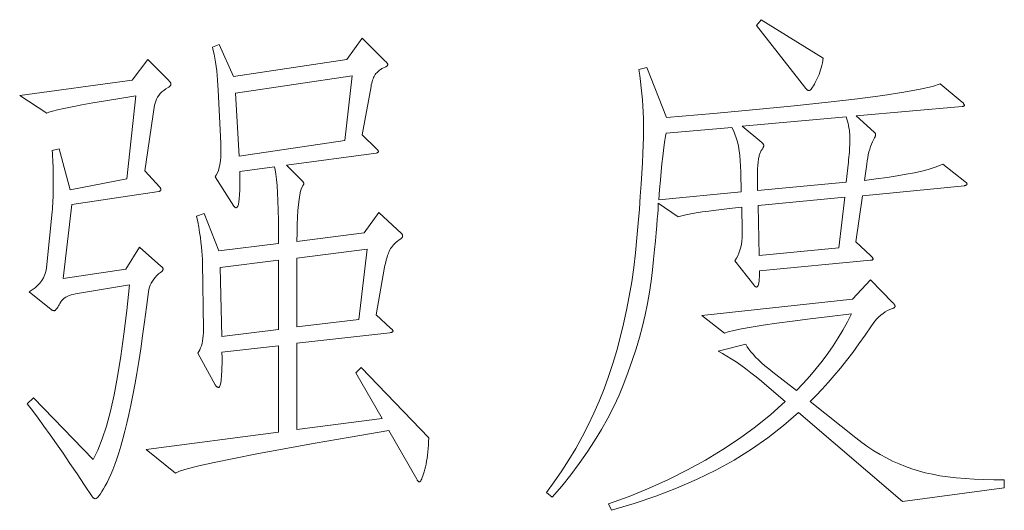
# Model space of a CAD drawing. Extents: x 0 to 1189, y 0 to 841.
# Tile 10 of 132: x 46 to 56, y 63 to 68. Entities that reach past the tile are written whole.
import ezdxf

# ---------------------------------------------------------------- set-up
doc = ezdxf.new("R2010")
doc.units = 0

msp = doc.modelspace()

# ---------------------------------------------------------------- linework, layer by layer
at = {"color": 7, "lineweight": 13}
for points in [[(53.9879, 67.7361), (53.9844, 67.711), (53.9801, 67.6864), (53.9751, 67.6624), (53.9694, 67.6389), (53.9629, 67.616), (53.9556, 67.5935), (53.9477, 67.5716), (53.9389, 67.5502), (53.9295, 67.5294), (53.9193, 67.5091), (53.9091, 67.49), (53.8996, 67.4729), (53.8907, 67.4579), (53.8826, 67.4449), (53.8751, 67.4338), (53.8683, 67.4248), (53.8622, 67.4178), (53.8568, 67.4128), (53.8521, 67.4098), (53.848, 67.4088), (53.8444, 67.409), (53.8408, 67.4096), (53.8372, 67.4107), (53.8337, 67.4121), (53.8302, 67.414), (53.8268, 67.4164), (53.8235, 67.4191), (53.8202, 67.4223), (53.8169, 67.4259), (53.8137, 67.4299), (53.3175, 68.0634), (53.365, 68.1214)], [(50.0234, 63.9193), (50.022, 63.8819), (50.0201, 63.8458), (50.0176, 63.811), (50.0145, 63.7774), (50.0108, 63.7451), (50.0066, 63.7141), (50.0018, 63.6843), (49.9963, 63.6558), (49.9904, 63.6285), (49.9838, 63.6026), (49.9771, 63.5785), (49.9706, 63.557), (49.9644, 63.538), (49.9584, 63.5215), (49.9528, 63.5075), (49.9474, 63.4961), (49.9422, 63.4873), (49.9373, 63.4809), (49.9327, 63.4771), (49.9284, 63.4759), (49.9262, 63.4761), (49.9239, 63.4769), (49.9215, 63.4782), (49.9191, 63.4801), (49.9165, 63.4825), (49.9138, 63.4854), (49.911, 63.4888), (49.9081, 63.4928), (49.9051, 63.4973), (49.902, 63.5023), (49.6222, 63.9932), (49.2321, 63.9262), (48.881, 63.8646), (48.569, 63.8084), (48.2961, 63.7576), (48.0622, 63.7121), (47.8674, 63.672), (47.7117, 63.6374), (47.595, 63.6081), (47.5174, 63.5841), (47.4789, 63.5656), (47.1833, 63.8032), (48.5136, 63.9774), (48.5136, 64.8431), (47.9434, 64.7798), (47.9444, 64.7614), (47.945, 64.7422), (47.9454, 64.7221), (47.9455, 64.7012), (47.9454, 64.6795), (47.945, 64.6569), (47.9444, 64.6335), (47.9434, 64.6092), (47.9423, 64.584), (47.9408, 64.5581), (47.9391, 64.533), (47.9371, 64.5106), (47.9349, 64.4908), (47.9324, 64.4736), (47.9296, 64.4591), (47.9265, 64.4472), (47.9232, 64.438), (47.9197, 64.4314), (47.9159, 64.4274), (47.9118, 64.4261), (47.9076, 64.4264), (47.9035, 64.4272), (47.8996, 64.4285), (47.8957, 64.4303), (47.892, 64.4327), (47.8883, 64.4356), (47.8848, 64.439), (47.8814, 64.443), (47.878, 64.4475), (47.8748, 64.4525), (47.7006, 64.7692), (47.7116, 64.7859), (47.7215, 64.8041), (47.7302, 64.8239), (47.7378, 64.8453), (47.7442, 64.8682), (47.7494, 64.8928), (47.7534, 64.9189), (47.7564, 64.9466), (47.7581, 64.9759), (47.7587, 65.0068), (47.7481, 65.6772), (47.7475, 65.7142), (47.7458, 65.7535), (47.7429, 65.7949), (47.7388, 65.8386), (47.7336, 65.8844), (47.7272, 65.9325), (47.7197, 65.9828), (47.711, 66.0354), (47.7011, 66.0901), (47.69, 66.1471), (47.764, 66.1735), (47.9118, 65.7986), (48.5136, 65.8726), (48.5132, 65.9943), (48.5119, 66.1061), (48.5098, 66.208), (48.5068, 66.2999), (48.503, 66.382), (48.4984, 66.4541), (48.4929, 66.5163), (48.4865, 66.5685), (48.4794, 66.6109), (48.4713, 66.6433), (48.1229, 66.5958), (48.1245, 66.5266), (48.1248, 66.4647), (48.124, 66.41), (48.1221, 66.3627), (48.119, 66.3226), (48.1147, 66.2898), (48.1093, 66.2643), (48.1027, 66.2461), (48.0949, 66.2352), (48.086, 66.2315), (48.0839, 66.2317), (48.0817, 66.2322), (48.0796, 66.233), (48.0775, 66.2341), (48.0754, 66.2355), (48.0733, 66.2372), (48.0712, 66.2393), (48.0691, 66.2417), (48.067, 66.2444), (48.0649, 66.2474), (47.8748, 66.543), (47.8877, 66.5606), (47.8991, 66.5818), (47.9089, 66.6067), (47.917, 66.6351), (47.9236, 66.667), (47.9287, 66.7026), (47.9321, 66.7418), (47.9339, 66.7846), (47.9342, 66.8309), (47.9329, 66.8809), (47.9065, 67.414), (47.904, 67.4649), (47.9008, 67.5141), (47.8968, 67.5616), (47.8921, 67.6075), (47.8867, 67.6516), (47.8805, 67.694), (47.8736, 67.7348), (47.8659, 67.7738), (47.8576, 67.8112), (47.8484, 67.8469), (47.917, 67.8733), (48.0596, 67.5513), (49.1999, 67.7202), (49.3529, 67.9367), (49.5852, 67.7044), (49.5902, 67.7002), (49.5947, 67.6963), (49.5987, 67.6924), (49.6021, 67.6888), (49.605, 67.6852), (49.6074, 67.6819), (49.6092, 67.6787), (49.6106, 67.6757), (49.6114, 67.6728), (49.6116, 67.6701), (49.6112, 67.6674), (49.6099, 67.6646), (49.6078, 67.6617), (49.6049, 67.6587), (49.6011, 67.6555), (49.5964, 67.6523), (49.5909, 67.649), (49.5846, 67.6456), (49.5774, 67.642), (49.5694, 67.6384), (49.561, 67.6345), (49.5528, 67.6302), (49.5448, 67.6254), (49.5369, 67.6202), (49.5291, 67.6146), (49.5216, 67.6086), (49.5141, 67.6022), (49.5069, 67.5953), (49.4998, 67.588), (49.4928, 67.5803), (49.4862, 67.5719), (49.4799, 67.5625), (49.4739, 67.5521), (49.4683, 67.5406), (49.4631, 67.5282), (49.4583, 67.5148), (49.4538, 67.5003), (49.4498, 67.4849), (49.446, 67.4684), (49.4427, 67.451), (49.3529, 66.9653), (49.4955, 66.8281), (49.4995, 66.8239), (49.5031, 66.82), (49.5062, 66.8163), (49.509, 66.8129), (49.5113, 66.8096), (49.5132, 66.8065), (49.5147, 66.8037), (49.5157, 66.801), (49.5164, 66.7986), (49.5166, 66.7964), (49.5164, 66.7943), (49.5157, 66.7924), (49.5147, 66.7905), (49.5132, 66.7888), (49.5113, 66.7871), (49.509, 66.7856), (49.5062, 66.7842), (49.5031, 66.7829), (49.4995, 66.7817), (49.4955, 66.7805), (48.5928, 66.6591), (48.7459, 66.506), (48.7499, 66.5019), (48.7535, 66.498), (48.7566, 66.4943), (48.7594, 66.4908), (48.7617, 66.4876), (48.7636, 66.4845), (48.7651, 66.4817), (48.7661, 66.479), (48.7668, 66.4766), (48.767, 66.4744), (48.7669, 66.4723), (48.7665, 66.4701), (48.766, 66.468), (48.7653, 66.4659), (48.7643, 66.4638), (48.7632, 66.4617), (48.7618, 66.4596), (48.7602, 66.4575), (48.7584, 66.4554), (48.7564, 66.4532), (48.7454, 66.4296), (48.7355, 66.3988), (48.7268, 66.3608), (48.7192, 66.3156), (48.7129, 66.2632), (48.7076, 66.2037), (48.7036, 66.1369), (48.7007, 66.063), (48.6989, 65.9819), (48.6983, 65.8937), (49.3741, 65.9781), (49.5219, 66.184), (49.7489, 65.9729), (49.7509, 65.9707), (49.7527, 65.9684), (49.7543, 65.966), (49.7556, 65.9636), (49.7568, 65.961), (49.7577, 65.9583), (49.7585, 65.9555), (49.759, 65.9526), (49.7593, 65.9496), (49.7594, 65.9465), (49.7593, 65.9433), (49.7588, 65.9403), (49.758, 65.9374), (49.7569, 65.9346), (49.7555, 65.9319), (49.7537, 65.9294), (49.7517, 65.9269), (49.7493, 65.9245), (49.7466, 65.9222), (49.7436, 65.9201), (49.7262, 65.9083), (49.7101, 65.8964), (49.6952, 65.8843), (49.6815, 65.8719), (49.669, 65.8594), (49.6578, 65.8466), (49.6477, 65.8336), (49.6389, 65.8204), (49.6312, 65.807), (49.6248, 65.7934), (49.6191, 65.7794), (49.6137, 65.7651), (49.6086, 65.7503), (49.6037, 65.7351), (49.5991, 65.7195), (49.5947, 65.7034), (49.5906, 65.6869), (49.5868, 65.6701), (49.5832, 65.6527), (49.5799, 65.635), (49.4955, 65.1546), (49.638, 65.0226), (49.643, 65.0185), (49.6475, 65.0146), (49.6515, 65.0109), (49.6549, 65.0074), (49.6578, 65.0042), (49.6602, 65.0011), (49.662, 64.9982), (49.6633, 64.9956), (49.6641, 64.9932), (49.6644, 64.991), (49.6641, 64.9889), (49.6631, 64.9869), (49.6616, 64.9851), (49.6593, 64.9834), (49.6565, 64.9817), (49.653, 64.9802), (49.6489, 64.9788), (49.6441, 64.9774), (49.6387, 64.9762), (49.6327, 64.9751), (48.6983, 64.8695), (48.6983, 64.0038), (49.5535, 64.1146), (49.2896, 64.5739), (49.3424, 64.6267)], [(47.4103, 67.5091), (47.4143, 67.5049), (47.4179, 67.5008), (47.421, 67.4969), (47.4238, 67.493), (47.4261, 67.4893), (47.428, 67.4856), (47.4295, 67.4821), (47.4305, 67.4786), (47.4312, 67.4753), (47.4314, 67.4721), (47.4311, 67.4689), (47.4303, 67.4658), (47.429, 67.4626), (47.4271, 67.4594), (47.4248, 67.4563), (47.4219, 67.4531), (47.4184, 67.4499), (47.4145, 67.4468), (47.41, 67.4436), (47.405, 67.4404), (47.3818, 67.4263), (47.3606, 67.4113), (47.3416, 67.3954), (47.3247, 67.3788), (47.31, 67.3612), (47.2973, 67.3429), (47.2867, 67.3237), (47.2783, 67.3036), (47.2719, 67.2827), (47.2677, 67.2609), (47.1674, 66.6011), (47.3205, 66.4374), (47.3225, 66.4343), (47.3243, 66.4313), (47.3259, 66.4284), (47.3273, 66.4256), (47.3284, 66.4229), (47.3294, 66.4203), (47.3301, 66.4178), (47.3307, 66.4155), (47.331, 66.4132), (47.3311, 66.411), (47.3309, 66.409), (47.3302, 66.407), (47.3292, 66.4052), (47.3277, 66.4034), (47.3258, 66.4018), (47.3235, 66.4002), (47.3207, 66.3988), (47.3176, 66.3975), (47.314, 66.3963), (47.31, 66.3952), (46.4336, 66.2632), (46.3492, 65.5189), (46.9774, 65.6139), (47.1146, 65.8356), (47.3311, 65.6456), (47.3351, 65.6424), (47.3387, 65.6392), (47.3418, 65.6361), (47.3446, 65.6329), (47.3469, 65.6297), (47.3488, 65.6265), (47.3503, 65.6234), (47.3513, 65.6202), (47.352, 65.6171), (47.3522, 65.6139), (47.3519, 65.6107), (47.3511, 65.6075), (47.3498, 65.6044), (47.348, 65.6012), (47.3456, 65.598), (47.3427, 65.5949), (47.3393, 65.5917), (47.3353, 65.5885), (47.3308, 65.5854), (47.3258, 65.5822), (47.3065, 65.566), (47.2888, 65.5491), (47.2727, 65.5314), (47.2582, 65.5129), (47.2453, 65.4938), (47.2339, 65.4739), (47.2242, 65.4532), (47.216, 65.4319), (47.2094, 65.4097), (47.2044, 65.3869), (47.1853, 65.233), (47.1662, 65.0859), (47.1469, 64.9456), (47.1275, 64.8121), (47.108, 64.6854), (47.0884, 64.5656), (47.0688, 64.4525), (47.049, 64.3463), (47.0291, 64.2468), (47.009, 64.1542), (46.989, 64.0675), (46.9689, 63.9856), (46.9489, 63.9087), (46.9288, 63.8366), (46.9087, 63.7695), (46.8887, 63.7073), (46.8686, 63.65), (46.8486, 63.5976), (46.8285, 63.5501), (46.8084, 63.5075), (46.789, 63.4694), (46.7709, 63.4353), (46.754, 63.4052), (46.7383, 63.3792), (46.724, 63.3571), (46.7109, 63.339), (46.6991, 63.325), (46.6885, 63.315), (46.6792, 63.3089), (46.6712, 63.3069), (46.668, 63.3072), (46.6649, 63.3078), (46.6617, 63.3088), (46.6585, 63.3103), (46.6554, 63.3122), (46.6522, 63.3145), (46.649, 63.3173), (46.6459, 63.3205), (46.6427, 63.324), (46.6395, 63.3281), (46.5627, 63.4448), (46.4883, 63.5563), (46.4165, 63.6627), (46.3473, 63.7639), (46.2805, 63.8599), (46.2164, 63.9508), (46.1547, 64.0365), (46.0956, 64.117), (46.039, 64.1923), (45.9849, 64.2625), (46.0483, 64.3205), (46.6501, 63.7029), (46.6965, 63.7964), (46.7407, 63.9081), (46.7826, 64.038), (46.8224, 64.186), (46.8599, 64.3522), (46.8952, 64.5365), (46.9283, 64.739), (46.9592, 64.9597), (46.9879, 65.1985), (47.0143, 65.4555), (46.4706, 65.3658), (46.4481, 65.361), (46.4272, 65.3552), (46.4078, 65.3483), (46.3899, 65.3404), (46.3736, 65.3315), (46.3588, 65.3214), (46.3455, 65.3103), (46.3338, 65.2982), (46.3235, 65.285), (46.3149, 65.2707), (46.3072, 65.2567), (46.3, 65.2441), (46.2932, 65.2331), (46.287, 65.2234), (46.2812, 65.2153), (46.2759, 65.2087), (46.2711, 65.2035), (46.2667, 65.1998), (46.2628, 65.1976), (46.2594, 65.1968), (46.2563, 65.1969), (46.2531, 65.1973), (46.2499, 65.1978), (46.2468, 65.1985), (46.2436, 65.1995), (46.2404, 65.2006), (46.2373, 65.202), (46.2341, 65.2036), (46.2309, 65.2054), (46.2278, 65.2074), (46.006, 65.3869), (46.0373, 65.4058), (46.0656, 65.4266), (46.0909, 65.4493), (46.1133, 65.4739), (46.1327, 65.5004), (46.1492, 65.5288), (46.1627, 65.5591), (46.1733, 65.5913), (46.1809, 65.6254), (46.1855, 65.6614), (46.2383, 66.1893), (46.2403, 66.217), (46.2421, 66.2453), (46.2437, 66.274), (46.2451, 66.3033), (46.2462, 66.3332), (46.2472, 66.3635), (46.2479, 66.3944), (46.2484, 66.4258), (46.2488, 66.4577), (46.2489, 66.4902), (46.2488, 66.5228), (46.2484, 66.5552), (46.2479, 66.5874), (46.2472, 66.6194), (46.2462, 66.6512), (46.2451, 66.6828), (46.2437, 66.7141), (46.2421, 66.7453), (46.2403, 66.7762), (46.2383, 66.8069), (46.3069, 66.8228), (46.4178, 66.411), (46.9879, 66.5219), (47.0777, 67.356), (46.9186, 67.3305), (46.7751, 67.3068), (46.6471, 67.2849), (46.5346, 67.2647), (46.4376, 67.2464), (46.3561, 67.2299), (46.2902, 67.2152), (46.2398, 67.2022), (46.2049, 67.1911), (46.1855, 67.1818), (45.911, 67.3612), (47.0407, 67.5143), (47.1991, 67.7202)], [(55.4133, 66.4955), (55.4173, 66.4924), (55.4209, 66.4894), (55.424, 66.4865), (55.4268, 66.4837), (55.4291, 66.481), (55.431, 66.4784), (55.4325, 66.4759), (55.4335, 66.4735), (55.4342, 66.4713), (55.4344, 66.4691), (55.4341, 66.467), (55.4333, 66.4651), (55.432, 66.4632), (55.4302, 66.4615), (55.4278, 66.4598), (55.4249, 66.4583), (55.4215, 66.4569), (55.4175, 66.4556), (55.413, 66.4544), (55.408, 66.4532), (54.3839, 66.3529), (54.3152, 65.8884), (54.463, 65.7511), (54.4681, 65.747), (54.4725, 65.743), (54.4765, 65.7392), (54.4799, 65.7355), (54.4828, 65.732), (54.4852, 65.7286), (54.4871, 65.7255), (54.4884, 65.7224), (54.4892, 65.7195), (54.4894, 65.7168), (54.4892, 65.7143), (54.4884, 65.7121), (54.4871, 65.7101), (54.4852, 65.7084), (54.4828, 65.7069), (54.4799, 65.7057), (54.4765, 65.7048), (54.4725, 65.7042), (54.4681, 65.7038), (54.463, 65.7036), (53.3492, 65.598), (53.3489, 65.5669), (53.3479, 65.5391), (53.3463, 65.5146), (53.3441, 65.4933), (53.3413, 65.4753), (53.3378, 65.4606), (53.3336, 65.4491), (53.3289, 65.4409), (53.3235, 65.436), (53.3175, 65.4344), (53.3153, 65.4346), (53.3131, 65.4352), (53.3107, 65.4363), (53.3082, 65.4378), (53.3056, 65.4397), (53.3029, 65.442), (53.3001, 65.4447), (53.2972, 65.4479), (53.2942, 65.4515), (53.2911, 65.4555), (53.1011, 65.6983), (53.1161, 65.7232), (53.1293, 65.7492), (53.141, 65.7764), (53.1509, 65.8048), (53.1591, 65.8343), (53.1657, 65.865), (53.1705, 65.8968), (53.1737, 65.9298), (53.1752, 65.9639), (53.175, 65.9993), (53.1697, 66.2368), (53.0778, 66.2273), (52.9921, 66.2178), (52.9126, 66.2083), (52.8394, 66.1988), (52.7724, 66.1893), (52.7117, 66.1798), (52.6571, 66.1703), (52.6088, 66.1608), (52.5668, 66.1513), (52.5309, 66.1418), (52.3303, 66.279), (52.3297, 66.2514), (52.328, 66.215), (52.3251, 66.1697), (52.321, 66.1156), (52.3158, 66.0527), (52.3094, 65.981), (52.3019, 65.9005), (52.2932, 65.8111), (52.2833, 65.7129), (52.2722, 65.606), (52.2589, 65.4943), (52.2422, 65.3821), (52.222, 65.2694), (52.1983, 65.1562), (52.1713, 65.0424), (52.1408, 64.9281), (52.1069, 64.8133), (52.0695, 64.698), (52.0288, 64.5821), (51.9845, 64.4657), (51.936, 64.3493), (51.8822, 64.2333), (51.8232, 64.1178), (51.759, 64.0028), (51.6896, 63.8883), (51.6149, 63.7742), (51.535, 63.6607), (51.4499, 63.5476), (51.3595, 63.4349), (51.264, 63.3228), (51.2059, 63.3703), (51.2853, 63.4779), (51.361, 63.5876), (51.4329, 63.6992), (51.5011, 63.8129), (51.5655, 63.9286), (51.6262, 64.0462), (51.6831, 64.1659), (51.7363, 64.2876), (51.7858, 64.4113), (51.8315, 64.537), (51.8737, 64.6649), (51.913, 64.7954), (51.9491, 64.9285), (51.9822, 65.064), (52.0123, 65.2021), (52.0392, 65.3428), (52.0631, 65.4859), (52.084, 65.6316), (52.1018, 65.7799), (52.1165, 65.9306), (52.1291, 66.0782), (52.1403, 66.2169), (52.1502, 66.3466), (52.1587, 66.4674), (52.166, 66.5793), (52.1719, 66.6823), (52.1766, 66.7763), (52.1799, 66.8614), (52.1818, 66.9376), (52.1825, 67.0049), (52.182, 67.0676), (52.1806, 67.13), (52.1782, 67.1922), (52.1749, 67.2541), (52.1706, 67.3157), (52.1654, 67.3771), (52.1592, 67.4382), (52.1521, 67.499), (52.144, 67.5596), (52.135, 67.6199), (52.2142, 67.641), (52.4148, 67.1395), (52.886, 67.18), (53.3137, 67.2189), (53.6977, 67.2564), (54.0382, 67.2924), (54.335, 67.3269), (54.5883, 67.36), (54.7979, 67.3915), (54.9639, 67.4216), (55.0863, 67.4502), (55.1652, 67.4774), (55.3869, 67.2926), (55.3909, 67.2885), (55.3945, 67.2846), (55.3976, 67.2809), (55.4004, 67.2774), (55.4027, 67.2741), (55.4046, 67.2711), (55.4061, 67.2682), (55.4072, 67.2656), (55.4078, 67.2632), (55.408, 67.2609), (55.4078, 67.2589), (55.4072, 67.2571), (55.4061, 67.2556), (55.4046, 67.2542), (55.4027, 67.253), (55.4004, 67.2521), (55.3976, 67.2513), (55.3945, 67.2508), (55.3909, 67.2505), (55.3869, 67.2504), (54.3205, 67.1554), (54.5, 66.9917), (54.503, 66.9896), (54.5057, 66.9874), (54.5081, 66.9851), (54.5101, 66.9828), (54.5119, 66.9805), (54.5133, 66.9781), (54.5144, 66.9756), (54.5152, 66.9731), (54.5157, 66.9706), (54.5158, 66.968), (54.5157, 66.9652), (54.5154, 66.9624), (54.5149, 66.9593), (54.5141, 66.9561), (54.5132, 66.9528), (54.512, 66.9493), (54.5107, 66.9456), (54.5091, 66.9418), (54.5073, 66.9378), (54.5053, 66.9336), (54.494, 66.9139), (54.4835, 66.8927), (54.4738, 66.87), (54.4647, 66.8458), (54.4565, 66.8201), (54.4489, 66.793), (54.4421, 66.7644), (54.436, 66.7343), (54.4307, 66.7027), (54.4261, 66.6697), (54.405, 66.506), (54.5221, 66.521), (54.6307, 66.5362), (54.7307, 66.5518), (54.8222, 66.5677), (54.9052, 66.5839), (54.9795, 66.6004), (55.0454, 66.6173), (55.1027, 66.6344), (55.1514, 66.6519), (55.1916, 66.6697)], [(49.2526, 67.5566), (48.0807, 67.3824), (48.1176, 66.7489), (49.1787, 66.9072)], [(54.2413, 66.6908), (54.2443, 66.716), (54.247, 66.7407), (54.2494, 66.7652), (54.2515, 66.7892), (54.2532, 66.8129), (54.2546, 66.8362), (54.2557, 66.8591), (54.2565, 66.8817), (54.257, 66.9039), (54.2572, 66.9257), (54.2568, 66.9474), (54.2557, 66.9691), (54.2538, 66.9909), (54.2513, 67.0127), (54.2479, 67.0346), (54.2439, 67.0565), (54.2391, 67.0785), (54.2335, 67.1006), (54.2272, 67.1227), (54.2202, 67.1448), (53.175, 67.0498), (53.3703, 66.8861), (53.3743, 66.883), (53.3779, 66.8799), (53.3811, 66.8769), (53.3838, 66.8739), (53.3861, 66.8709), (53.388, 66.8681), (53.3895, 66.8652), (53.3906, 66.8625), (53.3912, 66.8598), (53.3914, 66.8571), (53.3912, 66.8543), (53.3906, 66.8511), (53.3895, 66.8475), (53.388, 66.8436), (53.3861, 66.8393), (53.3838, 66.8346), (53.3811, 66.8296), (53.3779, 66.8242), (53.3743, 66.8184), (53.3703, 66.8122), (53.3662, 66.8056), (53.3623, 66.7986), (53.3586, 66.7911), (53.3551, 66.7831), (53.3518, 66.7746), (53.3487, 66.7657), (53.3459, 66.7562), (53.3433, 66.7463), (53.3408, 66.736), (53.3386, 66.7251), (53.3366, 66.7132), (53.3348, 66.6997), (53.3332, 66.6845), (53.3319, 66.6677), (53.3307, 66.6492), (53.3297, 66.6291), (53.329, 66.6074), (53.3285, 66.5841), (53.3282, 66.5591), (53.3281, 66.5324), (53.3281, 66.4057), (54.2202, 66.4902)], [(53.1644, 66.3899), (53.1591, 66.5905), (53.1582, 66.6482), (53.1555, 66.703), (53.1511, 66.7551), (53.1448, 66.8042), (53.1367, 66.8505), (53.1268, 66.8939), (53.1152, 66.9345), (53.1017, 66.9723), (53.0864, 67.0072), (53.0694, 67.0392), (52.4095, 66.9811), (52.4031, 66.9497), (52.3964, 66.9104), (52.3895, 66.8632), (52.3825, 66.808), (52.3752, 66.7449), (52.3677, 66.6739), (52.36, 66.595), (52.3521, 66.5081), (52.3439, 66.4134), (52.3356, 66.3107)], [(54.2044, 66.3371), (53.3333, 66.2526), (53.3439, 65.7511), (54.1463, 65.8303)], [(49.4057, 65.8145), (48.6983, 65.7247), (48.6983, 65.0332), (49.3213, 65.1071)], [(48.5136, 65.0068), (48.5136, 65.7036), (47.9276, 65.6297), (47.9434, 64.9382)], [(55.8092, 63.4178), (54.7851, 63.2805), (53.7398, 64.1727), (53.5908, 64.0432), (53.4332, 63.9206), (53.2669, 63.805), (53.092, 63.6963), (52.9084, 63.5947), (52.7161, 63.4999), (52.5152, 63.4122), (52.3056, 63.3314), (52.0874, 63.2576), (51.8605, 63.1908), (51.8288, 63.2542), (52.0376, 63.331), (52.2395, 63.4136), (52.4346, 63.502), (52.6228, 63.5962), (52.8041, 63.6963), (52.9786, 63.8021), (53.1462, 63.9138), (53.3069, 64.0312), (53.4608, 64.1545), (53.6078, 64.2836), (53.4231, 64.4419), (53.3678, 64.4882), (53.3139, 64.5319), (53.2614, 64.5731), (53.2102, 64.6117), (53.1604, 64.6478), (53.112, 64.6814), (53.065, 64.7124), (53.0193, 64.7409), (52.975, 64.7669), (52.9321, 64.7904), (53.2119, 64.859), (53.2251, 64.8353), (53.2413, 64.8106), (53.2605, 64.785), (53.2829, 64.7585), (53.3083, 64.731), (53.3367, 64.7025), (53.3682, 64.6731), (53.4028, 64.6428), (53.4404, 64.6114), (53.4811, 64.5792), (53.7187, 64.3944), (53.7879, 64.4667), (53.8541, 64.5401), (53.9171, 64.6146), (53.9772, 64.69), (54.0341, 64.7666), (54.088, 64.8442), (54.1389, 64.9229), (54.1866, 65.0026), (54.2313, 65.0833), (54.273, 65.1652), (54.055, 65.1395), (53.857, 65.1151), (53.6791, 65.0922), (53.5213, 65.0706), (53.3835, 65.0503), (53.2658, 65.0315), (53.1681, 65.014), (53.0905, 64.9979), (53.033, 64.9832), (52.9955, 64.9698), (52.7685, 65.1493), (54.2836, 65.313), (54.463, 65.5083), (54.69, 65.276), (54.6941, 65.2719), (54.6976, 65.2679), (54.7008, 65.2641), (54.7036, 65.2604), (54.7059, 65.2569), (54.7078, 65.2535), (54.7093, 65.2503), (54.7103, 65.2473), (54.711, 65.2444), (54.7112, 65.2417), (54.7109, 65.2391), (54.7101, 65.2365), (54.7088, 65.234), (54.7069, 65.2316), (54.7046, 65.2292), (54.7017, 65.2268), (54.6982, 65.2245), (54.6943, 65.2223), (54.6898, 65.2201), (54.6848, 65.218), (54.6599, 65.2086), (54.6358, 65.1975), (54.6125, 65.1845), (54.5902, 65.1698), (54.5686, 65.1533), (54.5479, 65.135), (54.5281, 65.1149), (54.5091, 65.0929), (54.4909, 65.0692), (54.4736, 65.0437), (54.4104, 64.9516), (54.3475, 64.863), (54.285, 64.778), (54.2227, 64.6966), (54.1608, 64.6188), (54.0992, 64.5446), (54.0379, 64.4739), (53.977, 64.4069), (53.9163, 64.3434), (53.856, 64.2836), (54.3152, 63.9193), (54.3757, 63.8732), (54.4368, 63.83), (54.4984, 63.7896), (54.5606, 63.7521), (54.6234, 63.7174), (54.6868, 63.6856), (54.7507, 63.6566), (54.8153, 63.6304), (54.8804, 63.6072), (54.9461, 63.5867), (55.0141, 63.5687), (55.0862, 63.5527), (55.1623, 63.5387), (55.2425, 63.5268), (55.3268, 63.5168), (55.4152, 63.5088), (55.5076, 63.5028), (55.6041, 63.4989), (55.7046, 63.4969), (55.8092, 63.497)]]:
    msp.add_lwpolyline(points, close=True, dxfattribs=at)

doc.saveas('drawing.dxf')
